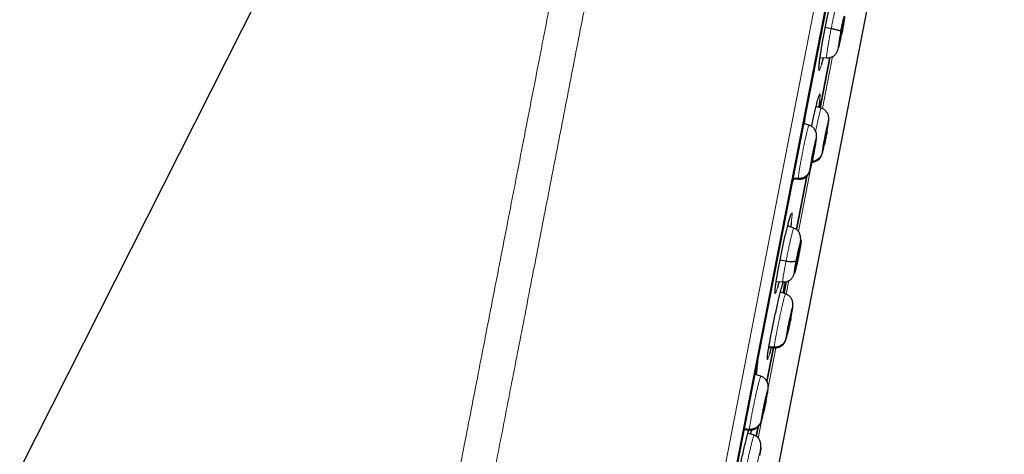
# Model space of a CAD drawing. Header units: millimetres. Extents: x 8 to 2314, y 12 to 2305.
# Tile 150 of 156: x 1617 to 1662, y 1793 to 1813. Entities that reach past the tile are written whole.
import ezdxf

# ---------------------------------------------------------------- set-up
doc = ezdxf.new("R2010")
doc.units = ezdxf.units.MM

msp = doc.modelspace()

# ---------------------------------------------------------------- linework, layer by layer
at = {"color": 7, "linetype": 'Continuous', "lineweight": 30}
for p, q in [((1649.588, 1857.526), (1616.571, 1792.232)), ((1644.502, 1765.525), (1661.961, 1855.344)), ((1650.577, 1786.986), (1659.66, 1833.717)), ((1654.057, 1812.566), (1653.782, 1812.622)), ((1654.537, 1812.35), (1654.502, 1812.356)), ((1653.592, 1811.544), (1653.613, 1811.678)), ((1653.546, 1811.243), (1653.85, 1811.222)), ((1653.546, 1808.909), (1653.999, 1811.238)), ((1653.999, 1811.238), (1653.547, 1808.915)), ((1653.597, 1808.899), (1653.361, 1808.976)), ((1653.596, 1808.893), (1653.601, 1808.899)), ((1653.033, 1808.112), (1652.795, 1808.189)), ((1653.032, 1808.106), (1653.037, 1808.112)), ((1653.879, 1808.013), (1653.88, 1808.001)), ((1653.942, 1808.304), (1653.951, 1808.387)), ((1653.88, 1808.001), (1653.873, 1808.003)), ((1653.316, 1807.214), (1653.308, 1807.216)), ((1653.314, 1807.225), (1653.316, 1807.214)), ((1652.454, 1803.293), (1652.934, 1805.761)), ((1652.934, 1805.76), (1652.454, 1803.292)), ((1652.313, 1805.635), (1652.284, 1805.522)), ((1652.298, 1805.636), (1652.543, 1805.618)), ((1652.537, 1805.65), (1652.304, 1805.667)), ((1652.548, 1805.624), (1652.543, 1805.619)), ((1652.333, 1803.362), (1652.045, 1803.456)), ((1652.554, 1802.137), (1652.52, 1802.144)), ((1651.971, 1801.824), (1651.693, 1801.87)), ((1651.575, 1801.241), (1651.598, 1801.37)), ((1651.517, 1800.893), (1651.825, 1800.871)), ((1651.986, 1800.885), (1651.88, 1800.338)), ((1651.881, 1800.342), (1651.986, 1800.886)), ((1651.946, 1800.318), (1651.714, 1800.393)), ((1651.945, 1800.312), (1651.95, 1800.318)), ((1652.219, 1799.433), (1652.219, 1799.422)), ((1652.285, 1799.724), (1652.293, 1799.798)), ((1651.238, 1798.19), (1651.262, 1798.318)), ((1651.09, 1796.272), (1651.393, 1797.831)), ((1651.392, 1797.83), (1651.09, 1796.272)), ((1651.176, 1797.848), (1651.432, 1797.83)), ((1651.426, 1797.861), (1651.181, 1797.879)), ((1651.433, 1797.836), (1651.429, 1797.83)), ((1650.803, 1796.52), (1650.543, 1796.604)), ((1650.802, 1796.514), (1650.807, 1796.52)), ((1651.142, 1795.926), (1651.152, 1796.01)), ((1651.076, 1795.624), (1651.069, 1795.626)), ((1651.075, 1795.635), (1651.076, 1795.624)), ((1650.046, 1794.049), (1650.288, 1794.032)), ((1650.28, 1794.063), (1650.052, 1794.08)), ((1650.289, 1794.038), (1650.284, 1794.032)), ((1650.682, 1794.177), (1650.597, 1793.739)), ((1650.598, 1793.743), (1650.682, 1794.175)), ((1650.495, 1793.795), (1650.211, 1793.887))]:
    msp.add_line(p, q, dxfattribs=at)
at = {"color": 252, "linetype": 'Continuous', "lineweight": 0}
for p, q in [((1643.731, 1764.411), (1661.663, 1856.666)), ((1662.056, 1856.116), (1644.301, 1764.774)), ((1644.494, 1765.491), (1661.966, 1855.379)), ((1653.588, 1811.524), (1653.612, 1811.673)), ((1653.651, 1808.88), (1654.118, 1811.283)), ((1652.546, 1803.196), (1653.123, 1806.161)), ((1652.284, 1805.522), (1652.259, 1805.433)), ((1651.571, 1801.22), (1651.597, 1801.366)), ((1651.904, 1800.876), (1651.888, 1800.75)), ((1651.984, 1800.304), (1652.107, 1800.935)), ((1651.234, 1798.171), (1651.261, 1798.315)), ((1651.143, 1795.979), (1651.502, 1797.825)), ((1650.693, 1793.66), (1650.873, 1794.589))]:
    msp.add_line(p, q, dxfattribs=at)
for points, knots in [([(1651.472, 1858.832), (1651.468, 1858.809), (1651.459, 1858.765), (1651.389, 1858.404), (1651.277, 1857.829), (1651.121, 1857.024), (1650.921, 1855.996), (1650.679, 1854.75), (1650.396, 1853.293), (1650.073, 1851.631), (1649.711, 1849.773), (1649.314, 1847.729), (1648.882, 1845.508), (1648.419, 1843.122), (1647.925, 1840.582), (1647.404, 1837.902), (1646.858, 1835.095), (1646.291, 1832.174), (1645.704, 1829.155), (1645.101, 1826.053), (1644.484, 1822.883), (1643.858, 1819.661), (1643.225, 1816.403), (1642.588, 1813.126), (1641.95, 1809.845), (1641.315, 1806.579), (1640.686, 1803.342), (1640.066, 1800.151), (1639.458, 1797.022), (1638.865, 1793.971), (1638.29, 1791.013), (1637.735, 1788.162), (1637.205, 1785.434), (1636.701, 1782.841), (1636.226, 1780.398), (1635.783, 1778.115), (1635.372, 1776.005), (1634.998, 1774.078), (1634.661, 1772.343), (1634.363, 1770.813), (1634.103, 1769.477), (1633.966, 1768.769), (1633.897, 1768.415)], [0, 0, 0, 0, 0.025, 0.05, 0.075, 0.1, 0.125, 0.15, 0.175, 0.2, 0.225, 0.25, 0.275, 0.3, 0.325, 0.35, 0.375, 0.4, 0.425, 0.45, 0.475, 0.5, 0.525, 0.55, 0.575, 0.6, 0.625, 0.65, 0.675, 0.7, 0.725, 0.75, 0.775, 0.8, 0.825, 0.85, 0.875, 0.9, 0.925, 0.95, 0.975, 1, 1, 1, 1]), ([(1632.44, 1769.305), (1632.478, 1769.501), (1632.555, 1769.895), (1632.686, 1770.568), (1632.828, 1771.299), (1632.983, 1772.095), (1633.149, 1772.947), (1633.325, 1773.853), (1633.511, 1774.811), (1633.707, 1775.823), (1633.916, 1776.897), (1634.136, 1778.032), (1634.369, 1779.227), (1634.611, 1780.473), (1634.862, 1781.768), (1635.122, 1783.103), (1635.388, 1784.474), (1635.661, 1785.879), (1635.942, 1787.323), (1636.232, 1788.813), (1636.53, 1790.349), (1636.837, 1791.927), (1637.15, 1793.538), (1637.469, 1795.179), (1637.792, 1796.838), (1638.117, 1798.511), (1638.444, 1800.195), (1638.776, 1801.899), (1639.112, 1803.63), (1639.453, 1805.386), (1639.799, 1807.164), (1640.146, 1808.95), (1640.495, 1810.742), (1640.841, 1812.525), (1641.186, 1814.297), (1641.527, 1816.054), (1641.867, 1817.804), (1642.208, 1819.555), (1642.548, 1821.303), (1642.886, 1823.047), (1643.222, 1824.772), (1643.553, 1826.477), (1643.878, 1828.15), (1644.197, 1829.788), (1644.508, 1831.39), (1644.814, 1832.964), (1645.116, 1834.517), (1645.413, 1836.046), (1645.705, 1837.548), (1645.989, 1839.01), (1646.266, 1840.432), (1646.532, 1841.8), (1646.787, 1843.115), (1647.033, 1844.376), (1647.268, 1845.589), (1647.496, 1846.759), (1647.714, 1847.884), (1647.924, 1848.96), (1648.122, 1849.98), (1648.308, 1850.941), (1648.482, 1851.836), (1648.644, 1852.664), (1648.792, 1853.427), (1648.928, 1854.128), (1649.053, 1854.769), (1649.165, 1855.347), (1649.265, 1855.86), (1649.351, 1856.307), (1649.425, 1856.685), (1649.485, 1856.993), (1649.531, 1857.231), (1649.564, 1857.4), (1649.585, 1857.506), (1649.587, 1857.52), (1649.589, 1857.526)], [0, 0, 0, 0, 0.013945, 0.02789, 0.041835, 0.055781, 0.069728, 0.083426, 0.097126, 0.110826, 0.124528, 0.138481, 0.152437, 0.166395, 0.180356, 0.194319, 0.208035, 0.221754, 0.235476, 0.249202, 0.263181, 0.277165, 0.291153, 0.305146, 0.319147, 0.332905, 0.346672, 0.360448, 0.374234, 0.388281, 0.402337, 0.416398, 0.430461, 0.444524, 0.458331, 0.472132, 0.485923, 0.499702, 0.513718, 0.527724, 0.541722, 0.555714, 0.569704, 0.583443, 0.597184, 0.610928, 0.624677, 0.638684, 0.652696, 0.666713, 0.680732, 0.694752, 0.708523, 0.722296, 0.73607, 0.749845, 0.763872, 0.777899, 0.791927, 0.805955, 0.819984, 0.833763, 0.847543, 0.861323, 0.875104, 0.88909, 0.903078, 0.917066, 0.931055, 0.945045, 0.958784, 0.972523, 0.986262, 1, 1, 1, 1]), ([(1654.057, 1812.566), (1654.073, 1812.647), (1654.105, 1812.81), (1654.152, 1813.039), (1654.198, 1813.247), (1654.239, 1813.425), (1654.274, 1813.567), (1654.302, 1813.664), (1654.32, 1813.714), (1654.326, 1813.712), (1654.328, 1813.711)], [0, 0, 0, 0, 0.1307054, 0.261231, 0.3918134, 0.5223499, 0.6528693, 0.7832789, 0.9136194, 1, 1, 1, 1]), ([(1653.852, 1811.227), (1653.85, 1811.226), (1653.844, 1811.222), (1653.844, 1811.262), (1653.851, 1811.347), (1653.868, 1811.48), (1653.893, 1811.651), (1653.926, 1811.853), (1653.965, 1812.079), (1654.009, 1812.32), (1654.041, 1812.484), (1654.057, 1812.566)], [0, 0, 0, 0, 0.046014, 0.165259, 0.284346, 0.403496, 0.522747, 0.642014, 0.761322, 0.880579, 1, 1, 1, 1]), ([(1654.546, 1812.326), (1654.533, 1812.26), (1654.507, 1812.129), (1654.469, 1811.951), (1654.435, 1811.802), (1654.407, 1811.692), (1654.387, 1811.631), (1654.376, 1811.62), (1654.376, 1811.661), (1654.386, 1811.752), (1654.406, 1811.886), (1654.433, 1812.053), (1654.467, 1812.244), (1654.492, 1812.377), (1654.505, 1812.443)], [0, 0, 0, 0, 0.083335, 0.166669, 0.250002, 0.333336, 0.416669, 0.499998, 0.58333, 0.666661, 0.749995, 0.833329, 0.916665, 1, 1, 1, 1]), ([(1653.606, 1810.902), (1653.592, 1810.852), (1653.563, 1810.754), (1653.531, 1810.667), (1653.507, 1810.63), (1653.493, 1810.646), (1653.49, 1810.716), (1653.497, 1810.836), (1653.514, 1811.002), (1653.533, 1811.147), (1653.543, 1811.22)], [0, 0, 0, 0, 0.124902, 0.249805, 0.374864, 0.499924, 0.625074, 0.750224, 0.87536, 1, 1, 1, 1]), ([(1653.449, 1809.316), (1653.452, 1809.329), (1653.471, 1809.399), (1653.497, 1809.48), (1653.526, 1809.552), (1653.543, 1809.569), (1653.55, 1809.531), (1653.547, 1809.446), (1653.536, 1809.348), (1653.531, 1809.3)], [0, 0, 0, 0, 0.036904, 0.197854, 0.358944, 0.520035, 0.681196, 0.842357, 1, 1, 1, 1]), ([(1652.872, 1808.588), (1652.871, 1808.572), (1652.867, 1808.512), (1652.853, 1808.387), (1652.837, 1808.27), (1652.831, 1808.226)], [0, 0, 0, 0, 0.182806, 0.694074, 1, 1, 1, 1]), ([(1653.341, 1807.83), (1653.349, 1807.867), (1653.373, 1807.986), (1653.413, 1808.176), (1653.46, 1808.39), (1653.503, 1808.574), (1653.54, 1808.724), (1653.569, 1808.829), (1653.588, 1808.887), (1653.594, 1808.892), (1653.596, 1808.893)], [0, 0, 0, 0, 0.066182, 0.210019, 0.353666, 0.497386, 0.64123, 0.785091, 0.929003, 1, 1, 1, 1]), ([(1652.537, 1805.65), (1652.539, 1805.673), (1652.541, 1805.72), (1652.558, 1805.848), (1652.582, 1806.011), (1652.615, 1806.207), (1652.654, 1806.429), (1652.698, 1806.667), (1652.746, 1806.913), (1652.796, 1807.157), (1652.845, 1807.39), (1652.893, 1807.603), (1652.936, 1807.787), (1652.973, 1807.937), (1653.004, 1808.042), (1653.023, 1808.1), (1653.03, 1808.105), (1653.032, 1808.106)], [0, 0, 0, 0, 0.069096, 0.138103, 0.207138, 0.276147, 0.345148, 0.414089, 0.482993, 0.55199, 0.620988, 0.689895, 0.758837, 0.827838, 0.896847, 0.965882, 1, 1, 1, 1]), ([(1653.638, 1806.831), (1653.639, 1806.851), (1653.642, 1806.891), (1653.66, 1807.011), (1653.685, 1807.166), (1653.718, 1807.349), (1653.756, 1807.546), (1653.796, 1807.745), (1653.836, 1807.932), (1653.872, 1808.094), (1653.903, 1808.22), (1653.926, 1808.301), (1653.94, 1808.335), (1653.942, 1808.314), (1653.942, 1808.304)], [0, 0, 0, 0, 0.083335, 0.166665, 0.249997, 0.333327, 0.416665, 0.499999, 0.583336, 0.666671, 0.750001, 0.833334, 0.916665, 1, 1, 1, 1]), ([(1653.942, 1808.304), (1653.941, 1808.294), (1653.94, 1808.274), (1653.934, 1808.224), (1653.926, 1808.165), (1653.913, 1808.08), (1653.894, 1807.964), (1653.875, 1807.859), (1653.866, 1807.809)], [0, 0, 0, 0, 0.149859, 0.292265, 0.427703, 0.556254, 0.792045, 1, 1, 1, 1]), ([(1653.073, 1806.044), (1653.074, 1806.064), (1653.077, 1806.105), (1653.093, 1806.225), (1653.119, 1806.379), (1653.151, 1806.562), (1653.189, 1806.76), (1653.229, 1806.959), (1653.269, 1807.145), (1653.306, 1807.307), (1653.337, 1807.433), (1653.361, 1807.514), (1653.376, 1807.548), (1653.378, 1807.527), (1653.378, 1807.517)], [0, 0, 0, 0, 0.083335, 0.166665, 0.249997, 0.333327, 0.416665, 0.499999, 0.583336, 0.666671, 0.750001, 0.833334, 0.916665, 1, 1, 1, 1]), ([(1653.378, 1807.517), (1653.378, 1807.506), (1653.377, 1807.487), (1653.372, 1807.437), (1653.364, 1807.378), (1653.351, 1807.292), (1653.332, 1807.176), (1653.306, 1807.03), (1653.281, 1806.895), (1653.261, 1806.793), (1653.247, 1806.723), (1653.238, 1806.678), (1653.23, 1806.639), (1653.223, 1806.609), (1653.216, 1806.573), (1653.204, 1806.519), (1653.189, 1806.447), (1653.171, 1806.367), (1653.157, 1806.307), (1653.146, 1806.26), (1653.138, 1806.227), (1653.13, 1806.195), (1653.122, 1806.163), (1653.11, 1806.117), (1653.096, 1806.066), (1653.082, 1806.028), (1653.073, 1806.016), (1653.073, 1806.034), (1653.073, 1806.044)], [0, 0, 0, 0, 0.04826, 0.09412, 0.137736, 0.179133, 0.255063, 0.322028, 0.380047, 0.429044, 0.450182, 0.469084, 0.485754, 0.500189, 0.508028, 0.532363, 0.571792, 0.606453, 0.647741, 0.666106, 0.685516, 0.705973, 0.727481, 0.750055, 0.811497, 0.873621, 0.936391, 1, 1, 1, 1]), ([(1653.746, 1807.215), (1653.742, 1807.197), (1653.732, 1807.15), (1653.72, 1807.095), (1653.709, 1807.047), (1653.701, 1807.014), (1653.693, 1806.982), (1653.685, 1806.951), (1653.673, 1806.904), (1653.659, 1806.853), (1653.646, 1806.815), (1653.638, 1806.803), (1653.638, 1806.821), (1653.638, 1806.831)], [0, 0, 0, 0, 0.063328, 0.161613, 0.205335, 0.251548, 0.300252, 0.351466, 0.405218, 0.551557, 0.699436, 0.848762, 1, 1, 1, 1]), ([(1652.543, 1805.619), (1652.542, 1805.618), (1652.537, 1805.61), (1652.537, 1805.632), (1652.537, 1805.65)], [0, 0, 0, 0, 0.142018, 1, 1, 1, 1]), ([(1652.132, 1803.775), (1652.139, 1803.801), (1652.163, 1803.884), (1652.195, 1803.976), (1652.226, 1804.047), (1652.246, 1804.064), (1652.255, 1804.028), (1652.252, 1803.939), (1652.239, 1803.806), (1652.222, 1803.682), (1652.214, 1803.623)], [0, 0, 0, 0, 0.060403, 0.195798, 0.331327, 0.466855, 0.602414, 0.737972, 0.873443, 1, 1, 1, 1]), ([(1651.971, 1801.824), (1651.986, 1801.905), (1652.018, 1802.066), (1652.069, 1802.312), (1652.12, 1802.55), (1652.169, 1802.772), (1652.215, 1802.968), (1652.255, 1803.131), (1652.289, 1803.255), (1652.314, 1803.332), (1652.329, 1803.366), (1652.332, 1803.359), (1652.332, 1803.357)], [0, 0, 0, 0, 0.107879, 0.21561, 0.323388, 0.431128, 0.538854, 0.646489, 0.754067, 0.861786, 0.969506, 1, 1, 1, 1]), ([(1651.826, 1800.876), (1651.823, 1800.877), (1651.818, 1800.879), (1651.822, 1800.939), (1651.834, 1801.045), (1651.857, 1801.194), (1651.888, 1801.378), (1651.925, 1801.589), (1651.956, 1801.746), (1651.971, 1801.824)], [0, 0, 0, 0, 0.112576, 0.260325, 0.408198, 0.556091, 0.704036, 0.851916, 1, 1, 1, 1]), ([(1651.575, 1800.598), (1651.56, 1800.548), (1651.53, 1800.45), (1651.496, 1800.363), (1651.472, 1800.326), (1651.459, 1800.342), (1651.457, 1800.412), (1651.467, 1800.532), (1651.487, 1800.697), (1651.509, 1800.842), (1651.52, 1800.914)], [0, 0, 0, 0, 0.125018, 0.250036, 0.375151, 0.500266, 0.625375, 0.750483, 0.875483, 1, 1, 1, 1]), ([(1651.815, 1800.774), (1651.818, 1800.782), (1651.83, 1800.825), (1651.838, 1800.851), (1651.845, 1800.872)], [0, 0, 0, 0, 0.181549, 1, 1, 1, 1]), ([(1651.426, 1797.861), (1651.428, 1797.884), (1651.432, 1797.93), (1651.451, 1798.058), (1651.478, 1798.22), (1651.514, 1798.416), (1651.556, 1798.637), (1651.603, 1798.875), (1651.654, 1799.12), (1651.706, 1799.363), (1651.757, 1799.596), (1651.806, 1799.809), (1651.85, 1799.993), (1651.889, 1800.142), (1651.919, 1800.248), (1651.938, 1800.306), (1651.943, 1800.31), (1651.945, 1800.312)], [0, 0, 0, 0, 0.069104, 0.138118, 0.207161, 0.276177, 0.345186, 0.414134, 0.483045, 0.552049, 0.621055, 0.68997, 0.75892, 0.827929, 0.896946, 0.965987, 1, 1, 1, 1]), ([(1651.965, 1798.254), (1651.967, 1798.274), (1651.971, 1798.314), (1651.99, 1798.434), (1652.018, 1798.588), (1652.053, 1798.77), (1652.093, 1798.967), (1652.135, 1799.166), (1652.177, 1799.352), (1652.215, 1799.514), (1652.247, 1799.64), (1652.27, 1799.721), (1652.284, 1799.755), (1652.285, 1799.734), (1652.285, 1799.724)], [0, 0, 0, 0, 0.083337, 0.16667, 0.250005, 0.333339, 0.416673, 0.500005, 0.58334, 0.666674, 0.750004, 0.833336, 0.916667, 1, 1, 1, 1]), ([(1652.285, 1799.724), (1652.284, 1799.714), (1652.283, 1799.694), (1652.276, 1799.644), (1652.266, 1799.585), (1652.252, 1799.499), (1652.231, 1799.383), (1652.211, 1799.278), (1652.201, 1799.229)], [0, 0, 0, 0, 0.150067, 0.29262, 0.428147, 0.556728, 0.792398, 1, 1, 1, 1]), ([(1652.029, 1798.439), (1652.026, 1798.428), (1652.02, 1798.405), (1652.012, 1798.374), (1652, 1798.328), (1651.986, 1798.276), (1651.973, 1798.238), (1651.965, 1798.226), (1651.965, 1798.244), (1651.965, 1798.254)], [0, 0, 0, 0, 0.065141, 0.133645, 0.20555, 0.401574, 0.599279, 0.798545, 1, 1, 1, 1]), ([(1651.205, 1797.533), (1651.193, 1797.49), (1651.166, 1797.398), (1651.136, 1797.315), (1651.114, 1797.278), (1651.104, 1797.294), (1651.106, 1797.363), (1651.119, 1797.482), (1651.143, 1797.647), (1651.167, 1797.791), (1651.179, 1797.863)], [0, 0, 0, 0, 0.111835, 0.238795, 0.365792, 0.492789, 0.619744, 0.746699, 0.873549, 1, 1, 1, 1]), ([(1651.429, 1797.83), (1651.428, 1797.829), (1651.423, 1797.821), (1651.425, 1797.843), (1651.426, 1797.861)], [0, 0, 0, 0, 0.138817, 1, 1, 1, 1]), ([(1650.663, 1797.221), (1650.663, 1797.218), (1650.668, 1797.205), (1650.664, 1797.13), (1650.652, 1796.998), (1650.634, 1796.87), (1650.625, 1796.807)], [0, 0, 0, 0, 0.072865, 0.383693, 0.694126, 1, 1, 1, 1]), ([(1650.28, 1794.063), (1650.282, 1794.087), (1650.285, 1794.133), (1650.304, 1794.261), (1650.331, 1794.423), (1650.366, 1794.619), (1650.408, 1794.84), (1650.456, 1795.078), (1650.507, 1795.323), (1650.559, 1795.566), (1650.61, 1795.799), (1650.66, 1796.012), (1650.705, 1796.196), (1650.744, 1796.345), (1650.774, 1796.45), (1650.794, 1796.508), (1650.8, 1796.512), (1650.802, 1796.514)], [0, 0, 0, 0, 0.0691, 0.13811, 0.207148, 0.276161, 0.345165, 0.414109, 0.483016, 0.552015, 0.621017, 0.689928, 0.758875, 0.827879, 0.896892, 0.965929, 1, 1, 1, 1]), ([(1650.82, 1794.456), (1650.822, 1794.476), (1650.825, 1794.517), (1650.844, 1794.636), (1650.872, 1794.791), (1650.907, 1794.973), (1650.947, 1795.17), (1650.989, 1795.369), (1651.031, 1795.555), (1651.069, 1795.716), (1651.102, 1795.842), (1651.126, 1795.923), (1651.141, 1795.957), (1651.142, 1795.936), (1651.142, 1795.926)], [0, 0, 0, 0, 0.083337, 0.16667, 0.250005, 0.333339, 0.416673, 0.500005, 0.583339, 0.666674, 0.750004, 0.833336, 0.916667, 1, 1, 1, 1]), ([(1651.142, 1795.926), (1651.141, 1795.916), (1651.14, 1795.896), (1651.134, 1795.846), (1651.125, 1795.787), (1651.11, 1795.701), (1651.09, 1795.585), (1651.069, 1795.479), (1651.06, 1795.43)], [0, 0, 0, 0, 0.1501123, 0.292698, 0.4282461, 0.5568348, 0.7924781, 1, 1, 1, 1]), ([(1650.935, 1794.843), (1650.93, 1794.824), (1650.919, 1794.775), (1650.905, 1794.719), (1650.894, 1794.672), (1650.886, 1794.64), (1650.878, 1794.607), (1650.869, 1794.576), (1650.857, 1794.53), (1650.842, 1794.478), (1650.828, 1794.44), (1650.82, 1794.428), (1650.82, 1794.447), (1650.82, 1794.456)], [0, 0, 0, 0, 0.066732, 0.164683, 0.208264, 0.254332, 0.302888, 0.353949, 0.407543, 0.553681, 0.701103, 0.84972, 1, 1, 1, 1]), ([(1650.284, 1794.032), (1650.284, 1794.031), (1650.278, 1794.024), (1650.279, 1794.045), (1650.28, 1794.063)], [0, 0, 0, 0, 0.140279, 1, 1, 1, 1]), ([(1650.049, 1791.897), (1650.063, 1791.969), (1650.091, 1792.112), (1650.141, 1792.352), (1650.193, 1792.597), (1650.246, 1792.84), (1650.299, 1793.072), (1650.349, 1793.284), (1650.394, 1793.466), (1650.432, 1793.614), (1650.463, 1793.722), (1650.485, 1793.787), (1650.492, 1793.791), (1650.494, 1793.792)], [0, 0, 0, 0, 0.09206, 0.183994, 0.275968, 0.367909, 0.459839, 0.551691, 0.643494, 0.735418, 0.827342, 0.919146, 1, 1, 1, 1]), ([(1650.555, 1792.07), (1650.566, 1792.128), (1650.589, 1792.246), (1650.631, 1792.444), (1650.674, 1792.642), (1650.717, 1792.828), (1650.756, 1792.99), (1650.788, 1793.115), (1650.812, 1793.197), (1650.826, 1793.229), (1650.828, 1793.208), (1650.82, 1793.137), (1650.801, 1793.022), (1650.78, 1792.915), (1650.77, 1792.861)], [0, 0, 0, 0, 0.083333, 0.166663, 0.249997, 0.333332, 0.416664, 0.499997, 0.583327, 0.666661, 0.749995, 0.83333, 0.916664, 1, 1, 1, 1])]:
    msp.add_open_spline(points, degree=3, knots=knots, dxfattribs=at)
at = {"color": 7, "linetype": 'Continuous', "lineweight": 30}
for points, knots in [([(1653.612, 1811.673), (1653.616, 1811.696), (1653.634, 1811.811), (1653.674, 1812.038), (1653.73, 1812.348), (1653.79, 1812.664), (1653.852, 1812.976), (1653.914, 1813.273), (1653.975, 1813.55), (1654.032, 1813.794), (1654.077, 1813.975), (1654.099, 1814.055), (1654.107, 1814.082)], [0, 0, 0, 0, 0.028342, 0.142759, 0.257176, 0.371463, 0.485751, 0.599987, 0.714223, 0.828506, 0.94279, 1, 1, 1, 1]), ([(1654.505, 1812.443), (1654.518, 1812.509), (1654.544, 1812.64), (1654.582, 1812.818), (1654.616, 1812.967), (1654.644, 1813.076), (1654.664, 1813.138), (1654.674, 1813.149), (1654.674, 1813.107), (1654.664, 1813.017), (1654.645, 1812.883), (1654.618, 1812.715), (1654.584, 1812.525), (1654.558, 1812.392), (1654.546, 1812.326)], [0, 0, 0, 0, 0.083335, 0.166671, 0.250005, 0.333339, 0.41667, 0.500002, 0.583331, 0.666664, 0.749998, 0.833331, 0.916665, 1, 1, 1, 1]), ([(1654.505, 1812.443), (1654.503, 1812.446), (1654.498, 1812.451), (1654.47, 1812.463), (1654.428, 1812.477), (1654.373, 1812.493), (1654.306, 1812.51), (1654.23, 1812.529), (1654.146, 1812.547), (1654.086, 1812.56), (1654.057, 1812.566)], [0, 0, 0, 0, 0.12377, 0.248401, 0.373756, 0.499406, 0.625027, 0.750528, 0.875618, 1, 1, 1, 1]), ([(1654.514, 1812.419), (1654.519, 1812.448), (1654.531, 1812.506), (1654.548, 1812.587), (1654.564, 1812.66), (1654.578, 1812.724), (1654.591, 1812.774), (1654.601, 1812.811), (1654.608, 1812.829), (1654.612, 1812.831), (1654.613, 1812.816), (1654.61, 1812.784), (1654.604, 1812.736), (1654.595, 1812.675), (1654.584, 1812.603), (1654.57, 1812.523), (1654.554, 1812.437), (1654.543, 1812.379), (1654.537, 1812.35)], [0, 0, 0, 0, 0.062616, 0.12509, 0.187745, 0.250478, 0.313047, 0.375343, 0.437605, 0.500001, 0.562396, 0.624659, 0.686954, 0.749523, 0.812256, 0.87491, 0.937384, 1, 1, 1, 1]), ([(1654.537, 1812.35), (1654.532, 1812.321), (1654.52, 1812.263), (1654.503, 1812.182), (1654.487, 1812.108), (1654.473, 1812.045), (1654.46, 1811.994), (1654.45, 1811.958), (1654.442, 1811.939), (1654.438, 1811.938), (1654.438, 1811.953), (1654.44, 1811.985), (1654.447, 1812.033), (1654.456, 1812.094), (1654.467, 1812.166), (1654.481, 1812.246), (1654.497, 1812.331), (1654.508, 1812.39), (1654.514, 1812.419)], [0, 0, 0, 0, 0.062616, 0.12509, 0.187744, 0.250477, 0.313046, 0.375342, 0.437604, 0.5, 0.562395, 0.624657, 0.686953, 0.749522, 0.812255, 0.87491, 0.937384, 1, 1, 1, 1]), ([(1653.496, 1810.727), (1653.496, 1810.727), (1653.496, 1810.726), (1653.495, 1810.736), (1653.495, 1810.757), (1653.496, 1810.792), (1653.5, 1810.842), (1653.505, 1810.907), (1653.514, 1810.986), (1653.525, 1811.077), (1653.535, 1811.161), (1653.543, 1811.214), (1653.545, 1811.231)], [0, 0, 0, 0, 0.027797, 0.103123, 0.19474, 0.301432, 0.419669, 0.545419, 0.675476, 0.807697, 0.940751, 1, 1, 1, 1]), ([(1653.543, 1811.22), (1653.543, 1811.22), (1653.548, 1811.263), (1653.564, 1811.365), (1653.58, 1811.471), (1653.588, 1811.524)], [0, 0, 0, 0, 0.00325, 0.501625, 1, 1, 1, 1]), ([(1653.691, 1811.233), (1653.679, 1811.182), (1653.648, 1811.054), (1653.622, 1810.959), (1653.606, 1810.902)], [0, 0, 0, 0, 0.399113, 1, 1, 1, 1]), ([(1653.85, 1811.224), (1653.895, 1811.225), (1653.978, 1811.225), (1654.087, 1811.262), (1654.172, 1811.309), (1654.234, 1811.362), (1654.278, 1811.411), (1654.307, 1811.453), (1654.325, 1811.486), (1654.343, 1811.526), (1654.361, 1811.571), (1654.373, 1811.612), (1654.378, 1811.629)], [0, 0, 0, 0, 0.1461797, 0.2749981, 0.3869573, 0.4831804, 0.5654089, 0.6366144, 0.703328, 0.7812948, 0.9068172, 1, 1, 1, 1]), ([(1653.446, 1809.304), (1653.447, 1809.308), (1653.455, 1809.337), (1653.468, 1809.382), (1653.484, 1809.432), (1653.496, 1809.466), (1653.502, 1809.483), (1653.506, 1809.49), (1653.505, 1809.489), (1653.505, 1809.488)], [0, 0, 0, 0, 0.034069, 0.266108, 0.494732, 0.688308, 0.856929, 0.992129, 1, 1, 1, 1]), ([(1653.158, 1808.057), (1653.165, 1808.093), (1653.194, 1808.232), (1653.244, 1808.463), (1653.305, 1808.74), (1653.363, 1808.984), (1653.412, 1809.182), (1653.438, 1809.276), (1653.449, 1809.316)], [0, 0, 0, 0, 0.067278, 0.262694, 0.45811, 0.653637, 0.849166, 1, 1, 1, 1]), ([(1653.531, 1809.3), (1653.531, 1809.299), (1653.526, 1809.252), (1653.51, 1809.14), (1653.492, 1809.015), (1653.481, 1808.951), (1653.479, 1808.937)], [0, 0, 0, 0, 0.011905, 0.561824, 0.905737, 1, 1, 1, 1]), ([(1653.951, 1808.373), (1653.951, 1808.405), (1653.95, 1808.466), (1653.933, 1808.551), (1653.903, 1808.63), (1653.861, 1808.703), (1653.809, 1808.769), (1653.747, 1808.826), (1653.678, 1808.872), (1653.627, 1808.892), (1653.601, 1808.902)], [0, 0, 0, 0, 0.144445, 0.286645, 0.419365, 0.541591, 0.657611, 0.771257, 0.88499, 1, 1, 1, 1]), ([(1652.831, 1808.226), (1652.83, 1808.224), (1652.829, 1808.21), (1652.826, 1808.194), (1652.824, 1808.18)], [0, 0, 0, 0, 0.140398, 1, 1, 1, 1]), ([(1653.387, 1807.593), (1653.387, 1807.624), (1653.386, 1807.685), (1653.367, 1807.768), (1653.338, 1807.847), (1653.295, 1807.919), (1653.243, 1807.984), (1653.182, 1808.04), (1653.114, 1808.086), (1653.063, 1808.105), (1653.037, 1808.115)], [0, 0, 0, 0, 0.14469, 0.286976, 0.4196, 0.541889, 0.658013, 0.771658, 0.885239, 1, 1, 1, 1]), ([(1653.7, 1807.133), (1653.701, 1807.142), (1653.702, 1807.158), (1653.708, 1807.205), (1653.717, 1807.264), (1653.729, 1807.334), (1653.743, 1807.413), (1653.759, 1807.497), (1653.776, 1807.584), (1653.794, 1807.671), (1653.811, 1807.754), (1653.828, 1807.829), (1653.843, 1807.894), (1653.856, 1807.947), (1653.866, 1807.985), (1653.873, 1808.007), (1653.876, 1808.009), (1653.876, 1808.009)], [0, 0, 0, 0, 0.069028, 0.137913, 0.206994, 0.276154, 0.345122, 0.413782, 0.482409, 0.551188, 0.61997, 0.688603, 0.757268, 0.826238, 0.895398, 0.964479, 1, 1, 1, 1]), ([(1653.865, 1807.806), (1653.866, 1807.812), (1653.875, 1807.86), (1653.891, 1807.945), (1653.91, 1808.06), (1653.927, 1808.165), (1653.94, 1808.257), (1653.949, 1808.335), (1653.95, 1808.369), (1653.951, 1808.386)], [0, 0, 0, 0, 0.0198887, 0.1784254, 0.3382056, 0.4999172, 0.6638846, 0.8303741, 1, 1, 1, 1]), ([(1653.237, 1806.674), (1653.245, 1806.711), (1653.261, 1806.792), (1653.285, 1806.916), (1653.309, 1807.044), (1653.33, 1807.165), (1653.349, 1807.279), (1653.365, 1807.384), (1653.378, 1807.476), (1653.386, 1807.555), (1653.387, 1807.59), (1653.388, 1807.607)], [0, 0, 0, 0, 0.094373, 0.205977, 0.316574, 0.427189, 0.538575, 0.651267, 0.765541, 0.881631, 1, 1, 1, 1]), ([(1653.378, 1807.517), (1653.384, 1807.546), (1653.39, 1807.576), (1653.387, 1807.606), (1653.387, 1807.606)], [0, 0, 0, 0, 0.988519, 1, 1, 1, 1]), ([(1653.88, 1808.001), (1653.879, 1807.993), (1653.878, 1807.976), (1653.872, 1807.929), (1653.863, 1807.87), (1653.851, 1807.8), (1653.837, 1807.722), (1653.821, 1807.637), (1653.804, 1807.55), (1653.786, 1807.463), (1653.769, 1807.381), (1653.752, 1807.305), (1653.737, 1807.24), (1653.724, 1807.188), (1653.713, 1807.148), (1653.709, 1807.135), (1653.706, 1807.128)], [0, 0, 0, 0, 0.07157, 0.142992, 0.214618, 0.286325, 0.357833, 0.429021, 0.500175, 0.571488, 0.642803, 0.713964, 0.785158, 0.856668, 0.928375, 1, 1, 1, 1]), ([(1653.866, 1807.809), (1653.857, 1807.765), (1653.842, 1807.683), (1653.822, 1807.581), (1653.808, 1807.51), (1653.799, 1807.466), (1653.791, 1807.427), (1653.785, 1807.396), (1653.778, 1807.361), (1653.766, 1807.307), (1653.755, 1807.254), (1653.748, 1807.221), (1653.746, 1807.215)], [0, 0, 0, 0, 0.225088, 0.415189, 0.497206, 0.570553, 0.635242, 0.691262, 0.721548, 0.815832, 0.968758, 1, 1, 1, 1]), ([(1653.136, 1806.346), (1653.136, 1806.355), (1653.137, 1806.372), (1653.143, 1806.418), (1653.152, 1806.477), (1653.164, 1806.547), (1653.177, 1806.626), (1653.193, 1806.71), (1653.21, 1806.798), (1653.228, 1806.884), (1653.245, 1806.967), (1653.262, 1807.043), (1653.277, 1807.107), (1653.291, 1807.16), (1653.302, 1807.198), (1653.309, 1807.22), (1653.311, 1807.222), (1653.312, 1807.222)], [0, 0, 0, 0, 0.069024, 0.137906, 0.206985, 0.276141, 0.345104, 0.413759, 0.482381, 0.551156, 0.619934, 0.688563, 0.757224, 0.826189, 0.895345, 0.964423, 1, 1, 1, 1]), ([(1653.316, 1807.214), (1653.315, 1807.205), (1653.314, 1807.189), (1653.308, 1807.142), (1653.299, 1807.083), (1653.288, 1807.013), (1653.274, 1806.934), (1653.258, 1806.85), (1653.241, 1806.762), (1653.224, 1806.676), (1653.206, 1806.593), (1653.189, 1806.518), (1653.174, 1806.453), (1653.161, 1806.401), (1653.15, 1806.361), (1653.144, 1806.348), (1653.142, 1806.341)], [0, 0, 0, 0, 0.07157, 0.142993, 0.214621, 0.286328, 0.357835, 0.429022, 0.500175, 0.571487, 0.642803, 0.713964, 0.785157, 0.856667, 0.928374, 1, 1, 1, 1]), ([(1653.179, 1806.402), (1653.181, 1806.402), (1653.208, 1806.402), (1653.264, 1806.414), (1653.346, 1806.44), (1653.425, 1806.483), (1653.485, 1806.533), (1653.528, 1806.579), (1653.557, 1806.616), (1653.582, 1806.653), (1653.603, 1806.69), (1653.62, 1806.727), (1653.637, 1806.773), (1653.656, 1806.833), (1653.679, 1806.921), (1653.707, 1807.036), (1653.73, 1807.137), (1653.742, 1807.194), (1653.745, 1807.208)], [0, 0, 0, 0, 0.00365, 0.061646, 0.122282, 0.188454, 0.257324, 0.291165, 0.325102, 0.360939, 0.401329, 0.44915, 0.507093, 0.60434, 0.724993, 0.860817, 0.96718, 1, 1, 1, 1]), ([(1653.704, 1807.125), (1653.703, 1807.123), (1653.7, 1807.119), (1653.7, 1807.128), (1653.7, 1807.133)], [0, 0, 0, 0, 0.334143, 1, 1, 1, 1]), ([(1652.542, 1805.615), (1652.568, 1805.614), (1652.62, 1805.613), (1652.699, 1805.626), (1652.781, 1805.653), (1652.86, 1805.696), (1652.92, 1805.745), (1652.963, 1805.791), (1652.992, 1805.827), (1653.017, 1805.864), (1653.038, 1805.901), (1653.055, 1805.939), (1653.073, 1805.985), (1653.093, 1806.046), (1653.117, 1806.137), (1653.146, 1806.254), (1653.176, 1806.385), (1653.204, 1806.515), (1653.225, 1806.613), (1653.236, 1806.667), (1653.237, 1806.674)], [0, 0, 0, 0, 0.0458852, 0.0923902, 0.1408459, 0.1935009, 0.2482538, 0.2752224, 0.3023826, 0.3312328, 0.3639285, 0.4027776, 0.4499256, 0.5290555, 0.6266483, 0.7359345, 0.8212111, 0.905358, 0.9865578, 1, 1, 1, 1]), ([(1653.638, 1806.831), (1653.63, 1806.802), (1653.615, 1806.745), (1653.571, 1806.666), (1653.516, 1806.595), (1653.448, 1806.534), (1653.37, 1806.486), (1653.284, 1806.455), (1653.222, 1806.439), (1653.189, 1806.438), (1653.187, 1806.438)], [0, 0, 0, 0, 0.140121, 0.281068, 0.422648, 0.564396, 0.706058, 0.847705, 0.989082, 1, 1, 1, 1]), ([(1653.139, 1806.338), (1653.139, 1806.336), (1653.136, 1806.332), (1653.136, 1806.341), (1653.136, 1806.346)], [0, 0, 0, 0, 0.334554, 1, 1, 1, 1]), ([(1653.073, 1806.044), (1653.065, 1806.015), (1653.049, 1805.958), (1653.006, 1805.879), (1652.951, 1805.808), (1652.883, 1805.747), (1652.805, 1805.699), (1652.719, 1805.667), (1652.629, 1805.648), (1652.568, 1805.649), (1652.537, 1805.65)], [0, 0, 0, 0, 0.123928, 0.248656, 0.373986, 0.499487, 0.624916, 0.750326, 0.875468, 1, 1, 1, 1]), ([(1652.129, 1803.763), (1652.133, 1803.778), (1652.145, 1803.82), (1652.163, 1803.874), (1652.179, 1803.924), (1652.192, 1803.957), (1652.199, 1803.973), (1652.203, 1803.98), (1652.202, 1803.979), (1652.202, 1803.979)], [0, 0, 0, 0, 0.123837, 0.335755, 0.544173, 0.719601, 0.872455, 0.99617, 1, 1, 1, 1]), ([(1651.597, 1801.366), (1651.601, 1801.388), (1651.621, 1801.503), (1651.664, 1801.728), (1651.725, 1802.037), (1651.791, 1802.352), (1651.857, 1802.663), (1651.924, 1802.959), (1651.989, 1803.235), (1652.05, 1803.479), (1652.099, 1803.663), (1652.123, 1803.746), (1652.132, 1803.775)], [0, 0, 0, 0, 0.027996, 0.141606, 0.255215, 0.368767, 0.482319, 0.595911, 0.709504, 0.823218, 0.936933, 1, 1, 1, 1]), ([(1652.214, 1803.623), (1652.213, 1803.619), (1652.208, 1803.577), (1652.197, 1803.504), (1652.185, 1803.433), (1652.181, 1803.412)], [0, 0, 0, 0, 0.068732, 0.721718, 1, 1, 1, 1]), ([(1652.647, 1802.735), (1652.648, 1802.746), (1652.653, 1802.81), (1652.647, 1802.92), (1652.622, 1803.062), (1652.564, 1803.188), (1652.486, 1803.275), (1652.405, 1803.33), (1652.356, 1803.348), (1652.332, 1803.357)], [0, 0, 0, 0, 0.038826, 0.230137, 0.42079, 0.612229, 0.805166, 0.902391, 1, 1, 1, 1]), ([(1652.449, 1801.855), (1652.462, 1801.92), (1652.488, 1802.051), (1652.529, 1802.249), (1652.57, 1802.431), (1652.606, 1802.587), (1652.637, 1802.704), (1652.659, 1802.776), (1652.671, 1802.797), (1652.673, 1802.766), (1652.664, 1802.685), (1652.645, 1802.559), (1652.617, 1802.399), (1652.593, 1802.273), (1652.581, 1802.21)], [0, 0, 0, 0, 0.083335, 0.166671, 0.250005, 0.333339, 0.41667, 0.500002, 0.583331, 0.666664, 0.749998, 0.833331, 0.916665, 1, 1, 1, 1]), ([(1652.581, 1802.21), (1652.568, 1802.144), (1652.542, 1802.013), (1652.5, 1801.815), (1652.46, 1801.633), (1652.423, 1801.478), (1652.393, 1801.36), (1652.37, 1801.288), (1652.358, 1801.267), (1652.356, 1801.298), (1652.366, 1801.379), (1652.385, 1801.505), (1652.413, 1801.666), (1652.437, 1801.792), (1652.449, 1801.855)], [0, 0, 0, 0, 0.083336, 0.16667, 0.250005, 0.333339, 0.416673, 0.500003, 0.583336, 0.666668, 0.750003, 0.833337, 0.916667, 1, 1, 1, 1]), ([(1652.554, 1802.137), (1652.548, 1802.108), (1652.537, 1802.051), (1652.519, 1801.963), (1652.501, 1801.878), (1652.483, 1801.799), (1652.466, 1801.729), (1652.452, 1801.67), (1652.44, 1801.626), (1652.431, 1801.598), (1652.425, 1801.586), (1652.422, 1801.59), (1652.423, 1801.613), (1652.428, 1801.652), (1652.436, 1801.705), (1652.447, 1801.769), (1652.46, 1801.844), (1652.471, 1801.9), (1652.476, 1801.928)], [0, 0, 0, 0, 0.062616, 0.12509, 0.187744, 0.250477, 0.313046, 0.375341, 0.437604, 0.499999, 0.562395, 0.624657, 0.686953, 0.749522, 0.812255, 0.87491, 0.937384, 1, 1, 1, 1]), ([(1652.476, 1801.928), (1652.482, 1801.956), (1652.493, 1802.014), (1652.511, 1802.101), (1652.529, 1802.186), (1652.547, 1802.265), (1652.563, 1802.335), (1652.578, 1802.394), (1652.59, 1802.438), (1652.599, 1802.466), (1652.605, 1802.479), (1652.608, 1802.474), (1652.606, 1802.451), (1652.602, 1802.412), (1652.594, 1802.36), (1652.583, 1802.295), (1652.57, 1802.22), (1652.559, 1802.164), (1652.554, 1802.137)], [0, 0, 0, 0, 0.062616, 0.12509, 0.187745, 0.250478, 0.313047, 0.375343, 0.437605, 0.5, 0.562396, 0.624658, 0.686954, 0.749523, 0.812256, 0.87491, 0.937384, 1, 1, 1, 1]), ([(1652.449, 1801.855), (1652.445, 1801.848), (1652.436, 1801.835), (1652.403, 1801.819), (1652.356, 1801.808), (1652.297, 1801.801), (1652.226, 1801.8), (1652.147, 1801.803), (1652.061, 1801.811), (1652.001, 1801.82), (1651.971, 1801.824)], [0, 0, 0, 0, 0.123765, 0.248395, 0.373752, 0.499405, 0.625027, 0.75053, 0.87562, 1, 1, 1, 1]), ([(1651.52, 1800.914), (1651.52, 1800.914), (1651.526, 1800.957), (1651.543, 1801.06), (1651.562, 1801.167), (1651.571, 1801.22)], [0, 0, 0, 0, 0.003134, 0.501567, 1, 1, 1, 1]), ([(1651.825, 1800.871), (1651.872, 1800.871), (1651.959, 1800.872), (1652.073, 1800.912), (1652.157, 1800.962), (1652.216, 1801.013), (1652.261, 1801.066), (1652.291, 1801.112), (1652.314, 1801.162), (1652.337, 1801.22), (1652.351, 1801.263), (1652.358, 1801.285)], [0, 0, 0, 0, 0.149681, 0.278169, 0.38587, 0.474136, 0.545523, 0.642035, 0.774444, 0.885185, 1, 1, 1, 1]), ([(1651.261, 1798.315), (1651.265, 1798.337), (1651.287, 1798.451), (1651.332, 1798.676), (1651.395, 1798.985), (1651.461, 1799.3), (1651.529, 1799.61), (1651.597, 1799.906), (1651.662, 1800.182), (1651.722, 1800.427), (1651.775, 1800.631), (1651.802, 1800.729), (1651.815, 1800.774)], [0, 0, 0, 0, 0.026747, 0.136512, 0.246276, 0.356032, 0.465788, 0.575602, 0.685416, 0.795331, 0.905245, 1, 1, 1, 1]), ([(1651.463, 1800.421), (1651.463, 1800.421), (1651.464, 1800.42), (1651.463, 1800.427), (1651.463, 1800.444), (1651.465, 1800.475), (1651.468, 1800.521), (1651.474, 1800.582), (1651.483, 1800.656), (1651.495, 1800.744), (1651.508, 1800.834), (1651.518, 1800.898), (1651.522, 1800.924)], [0, 0, 0, 0, 0.009239, 0.079968, 0.166919, 0.269688, 0.38517, 0.509231, 0.638345, 0.770087, 0.902936, 1, 1, 1, 1]), ([(1651.653, 1800.883), (1651.644, 1800.848), (1651.616, 1800.737), (1651.592, 1800.654), (1651.575, 1800.598)], [0, 0, 0, 0, 0.3153511, 1, 1, 1, 1]), ([(1651.812, 1800.761), (1651.819, 1800.784), (1651.831, 1800.827), (1651.842, 1800.857), (1651.846, 1800.872)], [0, 0, 0, 0, 0.522987, 1, 1, 1, 1]), ([(1651.888, 1800.75), (1651.888, 1800.748), (1651.882, 1800.7), (1651.864, 1800.587), (1651.842, 1800.454), (1651.829, 1800.381), (1651.825, 1800.357)], [0, 0, 0, 0, 0.028079, 0.536596, 0.854181, 1, 1, 1, 1]), ([(1652.294, 1799.788), (1652.294, 1799.819), (1652.296, 1799.881), (1652.279, 1799.966), (1652.251, 1800.046), (1652.21, 1800.12), (1652.158, 1800.187), (1652.097, 1800.244), (1652.028, 1800.291), (1651.976, 1800.311), (1651.95, 1800.321)], [0, 0, 0, 0, 0.144483, 0.286715, 0.419491, 0.541542, 0.657307, 0.770816, 0.884644, 1, 1, 1, 1]), ([(1652.031, 1798.556), (1652.032, 1798.564), (1652.033, 1798.581), (1652.04, 1798.627), (1652.05, 1798.686), (1652.063, 1798.756), (1652.078, 1798.834), (1652.095, 1798.919), (1652.113, 1799.006), (1652.131, 1799.092), (1652.149, 1799.175), (1652.167, 1799.25), (1652.182, 1799.315), (1652.196, 1799.367), (1652.207, 1799.405), (1652.214, 1799.427), (1652.216, 1799.429), (1652.216, 1799.43)], [0, 0, 0, 0, 0.069031, 0.137915, 0.206998, 0.276161, 0.345133, 0.413798, 0.482428, 0.551211, 0.619999, 0.688639, 0.757312, 0.826288, 0.89545, 0.964531, 1, 1, 1, 1]), ([(1652.219, 1799.422), (1652.219, 1799.413), (1652.217, 1799.397), (1652.21, 1799.35), (1652.2, 1799.291), (1652.187, 1799.221), (1652.172, 1799.143), (1652.156, 1799.059), (1652.138, 1798.972), (1652.119, 1798.885), (1652.101, 1798.803), (1652.084, 1798.727), (1652.068, 1798.663), (1652.055, 1798.611), (1652.043, 1798.571), (1652.039, 1798.558), (1652.036, 1798.551)], [0, 0, 0, 0, 0.071569, 0.142987, 0.21461, 0.286316, 0.357824, 0.429014, 0.500168, 0.57148, 0.642797, 0.713962, 0.785161, 0.856673, 0.928378, 1, 1, 1, 1]), ([(1652.205, 1799.247), (1652.212, 1799.285), (1652.228, 1799.364), (1652.248, 1799.475), (1652.266, 1799.58), (1652.281, 1799.672), (1652.291, 1799.75), (1652.293, 1799.783), (1652.295, 1799.8)], [0, 0, 0, 0, 0.151122, 0.316254, 0.483419, 0.652889, 0.824882, 1, 1, 1, 1]), ([(1652.201, 1799.229), (1652.192, 1799.185), (1652.176, 1799.103), (1652.155, 1799.001), (1652.14, 1798.931), (1652.131, 1798.887), (1652.122, 1798.848), (1652.116, 1798.819), (1652.108, 1798.783), (1652.096, 1798.729), (1652.08, 1798.658), (1652.062, 1798.578), (1652.048, 1798.518), (1652.036, 1798.471), (1652.031, 1798.45), (1652.029, 1798.439)], [0, 0, 0, 0, 0.1598761, 0.2946104, 0.3526121, 0.4043826, 0.4499302, 0.489246, 0.5105598, 0.5773757, 0.6860183, 0.7816514, 0.8956515, 0.946377, 1, 1, 1, 1]), ([(1652.034, 1798.548), (1652.033, 1798.546), (1652.031, 1798.541), (1652.031, 1798.55), (1652.031, 1798.556)], [0, 0, 0, 0, 0.333763, 1, 1, 1, 1]), ([(1651.179, 1797.863), (1651.179, 1797.863), (1651.186, 1797.906), (1651.204, 1798.01), (1651.224, 1798.117), (1651.234, 1798.171)], [0, 0, 0, 0, 0.002538, 0.501269, 1, 1, 1, 1]), ([(1651.965, 1798.254), (1651.957, 1798.225), (1651.941, 1798.168), (1651.897, 1798.089), (1651.841, 1798.018), (1651.772, 1797.958), (1651.694, 1797.91), (1651.608, 1797.878), (1651.517, 1797.859), (1651.456, 1797.86), (1651.426, 1797.861)], [0, 0, 0, 0, 0.123815, 0.248497, 0.373851, 0.499432, 0.624957, 0.750422, 0.875551, 1, 1, 1, 1]), ([(1651.428, 1797.826), (1651.454, 1797.825), (1651.506, 1797.824), (1651.586, 1797.838), (1651.669, 1797.865), (1651.748, 1797.908), (1651.809, 1797.957), (1651.853, 1798.004), (1651.883, 1798.041), (1651.908, 1798.078), (1651.929, 1798.115), (1651.946, 1798.152), (1651.963, 1798.198), (1651.982, 1798.257), (1652.001, 1798.326), (1652.017, 1798.391), (1652.024, 1798.418)], [0, 0, 0, 0, 0.066486, 0.134165, 0.205236, 0.283132, 0.364264, 0.404038, 0.443761, 0.485454, 0.532164, 0.587246, 0.653852, 0.765581, 0.904853, 1, 1, 1, 1]), ([(1651.11, 1797.362), (1651.11, 1797.362), (1651.11, 1797.36), (1651.11, 1797.369), (1651.111, 1797.387), (1651.114, 1797.42), (1651.119, 1797.468), (1651.127, 1797.531), (1651.138, 1797.607), (1651.151, 1797.696), (1651.166, 1797.785), (1651.176, 1797.847), (1651.181, 1797.872)], [0, 0, 0, 0, 0.018324, 0.089345, 0.177482, 0.281643, 0.397962, 0.521987, 0.650291, 0.780677, 0.91182, 1, 1, 1, 1]), ([(1651.287, 1797.84), (1651.278, 1797.804), (1651.25, 1797.692), (1651.222, 1797.589), (1651.207, 1797.539), (1651.205, 1797.533)], [0, 0, 0, 0, 0.299655, 0.925396, 1, 1, 1, 1]), ([(1650.625, 1796.807), (1650.624, 1796.806), (1650.619, 1796.767), (1650.607, 1796.693), (1650.594, 1796.616), (1650.589, 1796.589)], [0, 0, 0, 0, 0.015041, 0.654899, 1, 1, 1, 1]), ([(1651.152, 1795.996), (1651.152, 1796.027), (1651.152, 1796.089), (1651.135, 1796.173), (1651.107, 1796.251), (1651.066, 1796.325), (1651.014, 1796.391), (1650.953, 1796.447), (1650.884, 1796.493), (1650.833, 1796.513), (1650.808, 1796.523)], [0, 0, 0, 0, 0.1447181, 0.2870394, 0.4197285, 0.5418424, 0.6577103, 0.7712161, 0.8848902, 1, 1, 1, 1]), ([(1651.059, 1795.427), (1651.061, 1795.433), (1651.07, 1795.482), (1651.087, 1795.569), (1651.108, 1795.683), (1651.126, 1795.788), (1651.139, 1795.88), (1651.149, 1795.958), (1651.151, 1795.992), (1651.152, 1796.009)], [0, 0, 0, 0, 0.024091, 0.181961, 0.341048, 0.502049, 0.665298, 0.831074, 1, 1, 1, 1]), ([(1650.886, 1794.758), (1650.887, 1794.767), (1650.888, 1794.783), (1650.895, 1794.83), (1650.905, 1794.889), (1650.918, 1794.959), (1650.933, 1795.037), (1650.949, 1795.121), (1650.967, 1795.208), (1650.986, 1795.295), (1651.004, 1795.377), (1651.022, 1795.453), (1651.038, 1795.517), (1651.051, 1795.57), (1651.062, 1795.607), (1651.07, 1795.629), (1651.072, 1795.631), (1651.073, 1795.632)], [0, 0, 0, 0, 0.069027, 0.137908, 0.206988, 0.276147, 0.345115, 0.413775, 0.4824, 0.551179, 0.619964, 0.688601, 0.75727, 0.826242, 0.895401, 0.964479, 1, 1, 1, 1]), ([(1651.076, 1795.624), (1651.075, 1795.615), (1651.074, 1795.599), (1651.067, 1795.552), (1651.058, 1795.493), (1651.045, 1795.423), (1651.03, 1795.345), (1651.013, 1795.261), (1650.995, 1795.174), (1650.977, 1795.087), (1650.958, 1795.005), (1650.941, 1794.929), (1650.925, 1794.865), (1650.911, 1794.813), (1650.9, 1794.773), (1650.895, 1794.76), (1650.892, 1794.753)], [0, 0, 0, 0, 0.0715686, 0.1429869, 0.2146108, 0.2863173, 0.3578254, 0.4290138, 0.5001661, 0.5714779, 0.6427954, 0.7139607, 0.7851598, 0.8566721, 0.9283779, 1, 1, 1, 1]), ([(1651.06, 1795.43), (1651.051, 1795.386), (1651.035, 1795.304), (1651.014, 1795.203), (1650.999, 1795.133), (1650.989, 1795.088), (1650.981, 1795.05), (1650.974, 1795.02), (1650.967, 1794.985), (1650.955, 1794.931), (1650.943, 1794.879), (1650.936, 1794.848), (1650.935, 1794.843)], [0, 0, 0, 0, 0.227156, 0.418494, 0.500821, 0.574272, 0.638857, 0.694564, 0.724965, 0.820024, 0.97445, 1, 1, 1, 1]), ([(1650.283, 1794.028), (1650.309, 1794.028), (1650.361, 1794.026), (1650.441, 1794.04), (1650.524, 1794.067), (1650.603, 1794.11), (1650.664, 1794.159), (1650.708, 1794.205), (1650.737, 1794.242), (1650.762, 1794.279), (1650.783, 1794.316), (1650.801, 1794.353), (1650.819, 1794.399), (1650.838, 1794.459), (1650.863, 1794.546), (1650.892, 1794.662), (1650.916, 1794.763), (1650.93, 1794.821), (1650.933, 1794.836)], [0, 0, 0, 0, 0.054099, 0.109096, 0.166671, 0.229538, 0.294966, 0.327106, 0.359321, 0.393312, 0.431589, 0.47688, 0.531737, 0.623779, 0.737921, 0.866367, 0.966925, 1, 1, 1, 1]), ([(1650.82, 1794.456), (1650.812, 1794.427), (1650.796, 1794.37), (1650.752, 1794.291), (1650.695, 1794.22), (1650.627, 1794.16), (1650.548, 1794.113), (1650.462, 1794.08), (1650.372, 1794.061), (1650.31, 1794.063), (1650.28, 1794.063)], [0, 0, 0, 0, 0.1237149, 0.2483707, 0.3737474, 0.4993753, 0.6249541, 0.750463, 0.8756018, 1, 1, 1, 1]), ([(1650.89, 1794.75), (1650.889, 1794.748), (1650.886, 1794.743), (1650.886, 1794.752), (1650.886, 1794.758)], [0, 0, 0, 0, 0.334144, 1, 1, 1, 1]), ([(1649.743, 1791.84), (1649.748, 1791.863), (1649.77, 1791.976), (1649.817, 1792.201), (1649.883, 1792.509), (1649.953, 1792.823), (1650.024, 1793.132), (1650.095, 1793.429), (1650.163, 1793.702), (1650.215, 1793.907), (1650.242, 1794.005), (1650.251, 1794.034)], [0, 0, 0, 0, 0.0317076, 0.1617611, 0.2918151, 0.4219078, 0.5520013, 0.682229, 0.8124574, 0.942857, 1, 1, 1, 1]), ([(1650.365, 1794.03), (1650.361, 1794.003), (1650.351, 1793.947), (1650.339, 1793.881), (1650.333, 1793.848)], [0, 0, 0, 0, 0.480225, 1, 1, 1, 1]), ([(1650.774, 1792.914), (1650.783, 1792.977), (1650.801, 1793.099), (1650.812, 1793.257), (1650.807, 1793.392), (1650.785, 1793.505), (1650.745, 1793.601), (1650.684, 1793.681), (1650.601, 1793.748), (1650.529, 1793.777), (1650.494, 1793.791)], [0, 0, 0, 0, 0.163742, 0.316641, 0.458861, 0.589532, 0.707786, 0.813711, 0.909405, 1, 1, 1, 1])]:
    msp.add_open_spline(points, degree=3, knots=knots, dxfattribs=at)

doc.saveas('drawing.dxf')
